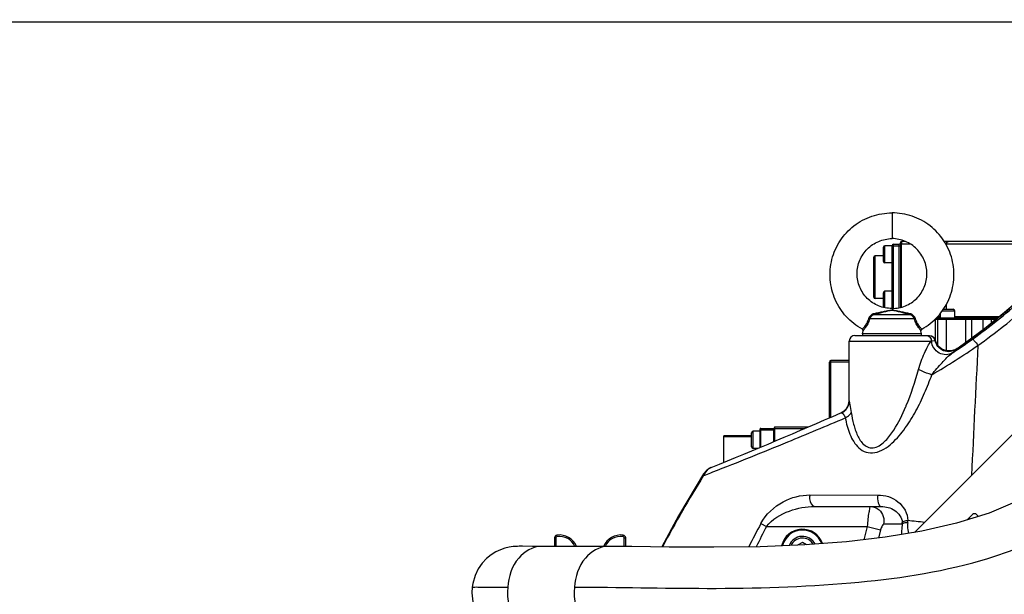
# Model space of a CAD drawing. Header units: millimetres. Extents: x 0 to 8410, y 0 to 5940.
# Tile 92 of 122: x 4363 to 4708, y 4167 to 4369. Entities that reach past the tile are written whole.
import ezdxf

# ---------------------------------------------------------------- set-up
doc = ezdxf.new("R2010")
doc.units = ezdxf.units.MM
doc.header["$LTSCALE"] = 462.55
doc.linetypes.add('CENTER', pattern=[0.6, 0.375, -0.075, 0.075, -0.075])
doc.layers.get('0').update_dxf_attribs({"linetype": 'CONTINUOUS'})
for name, color, linetype in [('204102000021_DXF_AXIS', 7, 'CONTINUOUS'), ('204102000021_DXF_DIMENSION', 7, 'CONTINUOUS'), ('304103000186DXF_CONTINUOUS_LINE', 7, 'CONTINUOUS'), ('304105000085DXF_CONTINUOUS_LINE', 7, 'CONTINUOUS'), ('304107000038DXF_CONTINUOUS_LINE', 7, 'CONTINUOUS'), ('304109000016DXF_CONTINUOUS_LINE', 7, 'CONTINUOUS'), ('304304000126DXF_CONTINUOUS_LINE', 7, 'CONTINUOUS'), ('501023000027DXF_CONTINUOUS_LINE', 7, 'CONTINUOUS'), ('501038000004DXF_CONTINUOUS_LINE', 7, 'CONTINUOUS'), ('604006000006DXF_CONTINUOUS_LINE', 7, 'CONTINUOUS'), ('R6-1500_CABLDXF_CONTINUOUS_LINE', 7, 'CONTINUOUS')]:
    doc.layers.add(name, color=color, linetype=linetype)
doc.styles.get("Standard").update_dxf_attribs({"font": 'txt', "width": 0.7})
doc.dimstyles.new('DIMSTYLE_11', dxfattribs={"dimtxt": 65, "dimasz": 50, "dimexe": 1, "dimexo": 0, "dimgap": 1.625, "dimtad": 0, "dimtih": 1, "dimtoh": 1, "dimdsep": 46, "dimtxsty": 'Standard', "dimblk": '_FILLED', "dimblk1": '_FILLED', "dimblk2": '_FILLED', "dimcen": 0.09, "dimclrt": 5, "dimazin": 2, "dimtp": 0.8, "dimtm": 0.8, "dimtfac": 1, "dimtofl": 0, "dimtmove": 0, "dimatfit": 3, "dimldrblk": '_FILLED', "dimfxl": 0, "dimtolj": 1, "dimarcsym": 0})
doc.dimstyles.new('DIMSTYLE_3', dxfattribs={"dimtxt": 65, "dimasz": 50, "dimexe": 1, "dimexo": 0, "dimgap": 1.625, "dimtad": 1, "dimdsep": 46, "dimtxsty": 'Standard', "dimblk": '_FILLED', "dimblk1": '_FILLED', "dimblk2": '_FILLED', "dimcen": 0.09, "dimclrt": 5, "dimazin": 2, "dimtp": 0.8, "dimtm": 0.8, "dimtfac": 1, "dimtofl": 0, "dimtmove": 0, "dimatfit": 3, "dimldrblk": '_FILLED', "dimfxl": 0, "dimtolj": 1, "dimarcsym": 0})
doc.dimstyles.new('DIMSTYLE_4', dxfattribs={"dimtxt": 65, "dimasz": 50, "dimexe": 1, "dimexo": 0, "dimgap": 1.625, "dimtad": 1, "dimdsep": 46, "dimtxsty": 'Standard', "dimblk": '_FILLED', "dimblk1": '_FILLED', "dimblk2": '_FILLED', "dimcen": 0.09, "dimclrt": 5, "dimazin": 2, "dimtp": 1.2, "dimtm": 1.2, "dimtfac": 1, "dimtofl": 0, "dimtmove": 0, "dimatfit": 3, "dimldrblk": '_FILLED', "dimfxl": 0, "dimtolj": 1, "dimarcsym": 0})
doc.dimstyles.new('DIMSTYLE_8', dxfattribs={"dimtxt": 65, "dimasz": 50, "dimexe": 1, "dimexo": 0, "dimgap": 1.625, "dimtad": 0, "dimtih": 1, "dimtoh": 1, "dimdec": 1, "dimdsep": 46, "dimtxsty": 'Standard', "dimblk": '_FILLED', "dimblk1": '_FILLED', "dimblk2": '_FILLED', "dimcen": 0.09, "dimclrt": 5, "dimazin": 2, "dimtp": 0.8, "dimtm": 0.8, "dimtfac": 1, "dimtdec": 1, "dimtofl": 0, "dimtmove": 0, "dimatfit": 3, "dimldrblk": '_FILLED', "dimfxl": 0, "dimtolj": 1, "dimarcsym": 0})
doc.dimstyles.new('DIMSTYLE_9', dxfattribs={"dimtxt": 65, "dimasz": 50, "dimexe": 1, "dimexo": 0, "dimgap": 1.625, "dimtad": 0, "dimtih": 1, "dimtoh": 1, "dimdec": 1, "dimdsep": 46, "dimtxsty": 'Standard', "dimblk": '_FILLED', "dimblk1": '_FILLED', "dimblk2": '_FILLED', "dimcen": 0.09, "dimclrt": 5, "dimazin": 2, "dimtp": 1.2, "dimtm": 1.2, "dimtfac": 1, "dimtdec": 1, "dimtofl": 0, "dimtmove": 0, "dimatfit": 3, "dimldrblk": '_FILLED', "dimfxl": 0, "dimtolj": 1, "dimarcsym": 0})

# ---------------------------------------------------------------- blocks, each defined once
blk = doc.blocks.new('_FILLED')
at = {"color": 0, "linetype": 'ByBlock'}
blk.add_solid([(0, 0), (-1, 0.17), (-1, -0.17)], dxfattribs=at)
blk = doc.blocks.new('*D4')
at = {"layer": '204102000021_DXF_DIMENSION', "color": 2, "linetype": 'Continuous'}
for p, q in [((4736.47, 4368.26), (4173.79, 4368.26)), ((4183.79, 4368.26), (4183.79, 4143.51)), ((4183.79, 3918.76), (4183.79, 4143.51)), ((4531.7, 3918.76), (4173.79, 3918.76))]:
    blk.add_line(p, q, dxfattribs=at)
at = {"layer": '204102000021_DXF_DIMENSION', "color": 2, "linetype": 'Continuous', "xscale": 50, "yscale": 50, "zscale": 50}
for p, rotation in [((4183.79, 4368.26), 90), ((4183.79, 3918.76), 270)]:
    blk.add_blockref('_FILLED', p, dxfattribs=dict(at, rotation=rotation))
blk = doc.blocks.new('*D5')
at = {"layer": '204102000021_DXF_DIMENSION', "color": 2, "linetype": 'Continuous'}
for p, q in [((4759.48, 4948.26), (4173.79, 4948.26)), ((4183.79, 4948.26), (4183.79, 4658.26)), ((4183.79, 4368.26), (4183.79, 4658.26)), ((4736.47, 4368.26), (4173.79, 4368.26))]:
    blk.add_line(p, q, dxfattribs=at)
at = {"layer": '204102000021_DXF_DIMENSION', "color": 2, "linetype": 'Continuous', "xscale": 50, "yscale": 50, "zscale": 50}
for p, rotation in [((4183.79, 4948.26), 90), ((4183.79, 4368.26), 270)]:
    blk.add_blockref('_FILLED', p, dxfattribs=dict(at, rotation=rotation))
blk = doc.blocks.new('*D7')
at = {"layer": '204102000021_DXF_DIMENSION', "color": 2, "linetype": 'Continuous'}
for p, q in [((5054.77, 5253.86), (3942.64, 5253.86)), ((3952.64, 5253.86), (3952.64, 4586.31)), ((3952.64, 3918.76), (3952.64, 4586.31)), ((4562.92, 3918.76), (3942.64, 3918.76))]:
    blk.add_line(p, q, dxfattribs=at)
at = {"layer": '204102000021_DXF_DIMENSION', "color": 2, "linetype": 'Continuous', "xscale": 50, "yscale": 50, "zscale": 50}
for p, rotation in [((3952.64, 5253.86), 90), ((3952.64, 3918.76), 270)]:
    blk.add_blockref('_FILLED', p, dxfattribs=dict(at, rotation=rotation))
blk = doc.blocks.new('*D15')
at = {"layer": '204102000021_DXF_DIMENSION', "color": 2, "linetype": 'Continuous'}
blk.add_line((3582.83, 4368.26), (3582.83, 2879.85), dxfattribs=at)
blk = doc.blocks.new('*D17')
at = {"layer": '204102000021_DXF_DIMENSION', "color": 2, "linetype": 'Continuous'}
blk.add_line((3582.83, 4368.26), (3472.99, 4368.26), dxfattribs=at)
blk = doc.blocks.new('*D32')
at = {"layer": '204102000021_DXF_DIMENSION', "color": 2, "linetype": 'Continuous'}
blk.add_line((3796.72, 4871.97), (3796.72, 2879.85), dxfattribs=at)

msp = doc.modelspace()

# ---------------------------------------------------------------- linework, layer by layer
at = {"color": 2, "linetype": 'Continuous'}
msp.add_arc((4876.272, 4368.258), 1295.948, 295, 180, dxfattribs=at)
at = {"layer": '204102000021_DXF_AXIS', "color": 7, "linetype": 'CENTER'}
msp.add_line((4878.774, 4368.258), (4476.751, 4368.258), dxfattribs=at)
at = {"layer": '304103000186DXF_CONTINUOUS_LINE', "color": 9, "linetype": 'Continuous'}
for p, q in [((4653.774, 4256.258), (4682.587, 4256.258)), ((4683.903, 4256.71), (4683.904, 4256.709)), ((4695.001, 4256.033), (4695.003, 4256.036)), ((4691.593, 4253.418), (4691.614, 4253.656)), ((4691.614, 4253.656), (4691.62, 4253.661)), ((4602.598, 4209.079), (4602.758, 4209.141)), ((4605.22, 4210.106), (4605.897, 4210.373)), ((4639.946, 4202.317), (4663.769, 4202.285)), ((4695.99, 4193.801), (4696.016, 4194.378)), ((4695.995, 4193.789), (4696.021, 4194.363)), ((4622.739, 4192.314), (4624.75, 4191.258)), ((4624.75, 4191.258), (4660.103, 4191.258)), ((4660.103, 4191.258), (4658.894, 4186.574)), ((4660.103, 4191.258), (4664.79, 4190.048)), ((4664.79, 4190.048), (4664.047, 4187.171)), ((4672.371, 4192.048), (4665.842, 4192.048))]:
    msp.add_line(p, q, dxfattribs=at)
at = {"layer": '304103000186DXF_CONTINUOUS_LINE', "color": 7, "linetype": 'Continuous'}
for p, q in [((4653.774, 4235.355), (4653.774, 4256.258)), ((4655.774, 4258.258), (4681.955, 4258.258)), ((4605.293, 4211.962), (4605.291, 4211.962)), ((4602.562, 4209.659), (4593.817, 4194.831)), ((4641.657, 4198.258), (4664.976, 4198.258)), ((4593.817, 4194.831), (4588.003, 4184.059))]:
    msp.add_line(p, q, dxfattribs=at)
for points in [[(4714.302, 4271.487), (4708.316, 4266.322), (4701.213, 4260.64), (4695.003, 4256.036)], [(4691.62, 4253.661), (4691.137, 4253.368), (4689.577, 4252.848), (4687.892, 4252.874), (4686.307, 4253.462), (4685.011, 4254.534), (4684.144, 4255.95), (4683.904, 4256.709)], [(4695.003, 4256.036), (4694.258, 4255.506), (4692.423, 4254.217), (4691.62, 4253.661)], [(4605.291, 4211.962), (4603.742, 4211.027), (4602.562, 4209.659)], [(4603.7, 4210.977), (4603.64, 4210.939), (4602.562, 4209.659)], [(4602.562, 4209.659), (4593.87, 4194.924), (4588.002, 4184.059)]]:
    msp.add_lwpolyline(points, dxfattribs=at)
at = {"layer": '304103000186DXF_CONTINUOUS_LINE', "color": 9, "linetype": 'Continuous'}
for centre, radius, start, end in [((4566.948, 4437.603), 222.585, 305.768, 311.39904), ((4562.606, 4441.277), 227.688, 309.66921, 311.43443), ((4563.797, 4444.532), 232.955, 305.46576, 310.99218), ((4561.824, 4442.223), 228.916, 307.71602, 309.66874), ((4560.793, 4443.563), 230.606, 305.5897, 307.49268), ((4561.351, 4442.829), 229.684, 307.4938, 307.717), ((4684.834, 4256.168), 1.077, 149.79104, 154.88172), ((4688.856, 4257.859), 5.084, 193.05665, 204.28068), ((4688.869, 4257.867), 5.1, 204.30351, 219.1146), ((4567.407, 4436.945), 221.783, 303.55474, 305.77131), ((4563.094, 4440.347), 226.652, 304.54401, 305.58984), ((4561.408, 4453.123), 241.357, 300.19123, 304.74421), ((4688.859, 4257.862), 5.089, 219.14356, 221.2143), ((4688.867, 4257.873), 5.101, 221.25048, 238.31135), ((4688.833, 4257.828), 5.046, 238.37005, 242.71575), ((4688.828, 4257.822), 5.038, 242.73463, 256.58129), ((4688.815, 4257.779), 4.992, 256.61263, 260.80803), ((4688.811, 4257.781), 4.994, 260.85004, 278.20209), ((4688.813, 4257.735), 4.949, 278.26314, 280.89265), ((4688.807, 4257.75), 4.964, 280.91967, 295.57699), ((4688.805, 4257.749), 4.964, 295.60551, 304.46514), ((12182.251, 3859.826), 7493.706, 176.9786965, 177.3275145), ((4601.648, 4263.7), 78.147, 337.14455, 337.39642), ((3913.985, 5968.835), 1889.695, 292.337201, 293.000715), ((3925.307, 5941.283), 1859.907, 291.464656, 292.337174), ((4995.027, 3965.624), 461.813, 148.18543, 151.7709), ((4607.54, 4207.314), 5.248, 154.68117, 160.34132), ((4669.147, 4193.087), 5.174, 354.12192, 2.44149), ((4575.204, 3245.66), 952.817, 83.674133, 84.029258), ((5164.219, 3905.751), 612.633, 152.111251, 152.977532), ((5173.013, 3903.304), 619.282, 152.291053, 153.033852), ((4666.847, 4192.515), 5.544, 355.16789, 1.60348)]:
    msp.add_arc(centre, radius, start, end, dxfattribs=at)
at = {"layer": '304103000186DXF_CONTINUOUS_LINE', "color": 7, "linetype": 'Continuous'}
for centre, radius, start, end in [((4655.774, 4256.258), 2, 90, 180), ((4648.774, 4235.69), 5, 293.66048, 356.20933), ((3968.543, 5788.208), 1700, 291.997049, 293.660486)]:
    msp.add_arc(centre, radius, start, end, dxfattribs=at)
at = {"layer": '304103000186DXF_CONTINUOUS_LINE', "color": 9, "linetype": 'Continuous'}
for points, knots in [([(4678.082, 4246.359), (4678.616, 4248.295), (4679.631, 4251.059), (4681.258, 4254.294), (4682.066, 4255.755), (4682.587, 4256.258)], [0, 0, 0, 0, 0.5514343, 0.8012029, 1, 1, 1, 1]), ([(4680.745, 4258.258), (4681.231, 4258.258), (4682.262, 4257.814), (4682.609, 4256.758), (4682.587, 4256.258)], [0, 0, 0, 0, 0.4925447, 1, 1, 1, 1]), ([(4682.617, 4256.266), (4682.921, 4256.344), (4683.236, 4256.543), (4683.826, 4256.513), (4683.859, 4256.626)], [0, 0, 0, 0, 0.7276961, 1, 1, 1, 1]), ([(4689.993, 4252.12), (4688.704, 4251.287), (4684.78, 4251.404), (4682.803, 4254.612), (4682.617, 4256.266)], [0, 0, 0, 0, 0.4799273, 1, 1, 1, 1]), ([(4691.593, 4253.418), (4690.283, 4252.523), (4686.499, 4252.062), (4684.151, 4255.066), (4683.859, 4256.626)], [0, 0, 0, 0, 0.5000604, 1, 1, 1, 1]), ([(4697.05, 4257), (4697.131, 4257.014), (4697.342, 4256.734), (4697.989, 4256.123), (4698.54, 4255.35), (4698.961, 4254.799)], [0, 0, 0, 0, 0.0837437, 0.288718, 1, 1, 1, 1]), ([(4682.784, 4244.506), (4683.867, 4245.991), (4686.197, 4248.6), (4688.628, 4251.17), (4689.994, 4252.121)], [0, 0, 0, 0, 0.5248794, 1, 1, 1, 1]), ([(4689.993, 4252.12), (4690.393, 4252.412), (4690.812, 4252.872), (4691.576, 4253.226), (4691.593, 4253.418)], [0, 0, 0, 0, 0.7194355, 1, 1, 1, 1]), ([(4682.784, 4244.506), (4681.523, 4244.798), (4679.916, 4245.372), (4678.421, 4246.157), (4678.082, 4246.359)], [0, 0, 0, 0, 0.7666501, 1, 1, 1, 1]), ([(4652.369, 4229.371), (4652.732, 4227.407), (4653.717, 4223.619), (4656.213, 4219.216), (4659.642, 4217.078), (4664.108, 4216.925), (4669.106, 4220.326), (4673.57, 4225.687), (4677.26, 4231.737), (4680.296, 4238.03), (4682.001, 4242.34), (4682.784, 4244.506)], [0, 0, 0, 0, 0.1138156, 0.2230462, 0.277877, 0.3365883, 0.4667966, 0.6019426, 0.736078, 0.8687288, 1, 1, 1, 1]), ([(4653.774, 4235.355), (4653.774, 4235.255), (4653.79, 4235.031), (4653.822, 4234.809), (4653.842, 4234.686)], [0, 0, 0, 0, 0.4452066, 1, 1, 1, 1]), ([(4653.842, 4234.686), (4653.878, 4234.458), (4654.1, 4233.308), (4654.344, 4232.162), (4654.483, 4231.232)], [0, 0, 0, 0, 0.1970984, 1, 1, 1, 1]), ([(4650.78, 4231.11), (4650.849, 4231.141), (4650.997, 4231.243), (4651.131, 4231.094), (4651.152, 4231.023)], [0, 0, 0, 0, 0.5036576, 1, 1, 1, 1]), ([(4652.369, 4229.371), (4652.617, 4229.492), (4653.438, 4229.95), (4654.202, 4230.622), (4654.483, 4231.232)], [0, 0, 0, 0, 0.291474, 1, 1, 1, 1]), ([(4654.483, 4231.232), (4654.692, 4229.842), (4655.217, 4227.105), (4656.493, 4223.213), (4658.268, 4220.25), (4660.614, 4218.805), (4663.596, 4218.835), (4666.715, 4221.321), (4670.387, 4226.225), (4672.452, 4230.481), (4673.66, 4233.347)], [0, 0, 0, 0, 0.1210611, 0.2393472, 0.3531925, 0.4094333, 0.4684066, 0.5975748, 0.7319965, 1, 1, 1, 1]), ([(4651.188, 4231.122), (4651.236, 4231.094), (4651.339, 4231.024), (4651.434, 4230.944), (4651.485, 4230.898)], [0, 0, 0, 0, 0.4462973, 1, 1, 1, 1]), ([(4651.485, 4230.898), (4651.538, 4230.849), (4651.647, 4230.74), (4651.746, 4230.622), (4651.797, 4230.557)], [0, 0, 0, 0, 0.4650522, 1, 1, 1, 1]), ([(4602.598, 4209.079), (4602.551, 4209.183), (4602.484, 4209.374), (4602.517, 4209.586), (4602.561, 4209.659)], [0, 0, 0, 0, 0.5698422, 1, 1, 1, 1]), ([(4622.739, 4192.314), (4624.447, 4195.541), (4629.843, 4200.499), (4636.735, 4202.322), (4639.946, 4202.317)], [0, 0, 0, 0, 0.5320105, 1, 1, 1, 1]), ([(4639.946, 4202.317), (4639.84, 4201.853), (4639.678, 4200.405), (4640.59, 4198.258), (4641.657, 4198.258)], [0, 0, 0, 0, 0.3087045, 1, 1, 1, 1]), ([(4663.77, 4202.285), (4663.628, 4201.379), (4663.598, 4200.046), (4664.424, 4198.258), (4664.976, 4198.258)], [0, 0, 0, 0, 0.6241535, 1, 1, 1, 1]), ([(4663.769, 4202.285), (4666.263, 4202.281), (4671.392, 4200.795), (4674.372, 4195.79), (4674.316, 4193.307)], [0, 0, 0, 0, 0.5011039, 1, 1, 1, 1]), ([(4624.75, 4191.258), (4626.679, 4193.827), (4632.437, 4197.154), (4638.634, 4198.258), (4641.657, 4198.258)], [0, 0, 0, 0, 0.5152465, 1, 1, 1, 1]), ([(4661.155, 4198.258), (4660.959, 4198.258), (4660.882, 4197.223), (4660.539, 4196.07), (4660.329, 4193.763), (4660.168, 4192.152), (4660.103, 4191.258)], [0, 0, 0, 0, 0.0827519, 0.2999994, 0.6215059, 1, 1, 1, 1]), ([(4664.976, 4198.258), (4666.621, 4198.258), (4669.975, 4197.439), (4672.343, 4194.331), (4672.389, 4192.67)], [0, 0, 0, 0, 0.4974798, 1, 1, 1, 1]), ([(4674.316, 4193.307), (4674.098, 4193.288), (4673.438, 4193.19), (4672.695, 4193.018), (4672.389, 4192.67)], [0, 0, 0, 0, 0.3209563, 1, 1, 1, 1]), ([(4665.842, 4192.048), (4665.578, 4192.048), (4665.16, 4191.147), (4664.915, 4190.534), (4664.79, 4190.048)], [0, 0, 0, 0, 0.344462, 1, 1, 1, 1]), ([(4672.371, 4192.048), (4672.323, 4191.713), (4672.17, 4190.495), (4672.097, 4189.264), (4672.117, 4188.375)], [0, 0, 0, 0, 0.2761147, 1, 1, 1, 1]), ([(4674.294, 4192.557), (4674.082, 4192.556), (4673.428, 4192.517), (4672.69, 4192.377), (4672.371, 4192.048)], [0, 0, 0, 0, 0.3157788, 1, 1, 1, 1]), ([(4674.294, 4192.557), (4674.255, 4192.187), (4674.181, 4190.929), (4674.323, 4189.638), (4674.622, 4188.799)], [0, 0, 0, 0, 0.2945234, 1, 1, 1, 1])]:
    msp.add_open_spline(points, degree=3, knots=knots, dxfattribs=at)
for points in [[(4681.893, 4258.258), (4682.745, 4258.258), (4683.702, 4257.463), (4683.859, 4256.626)], [(4673.793, 4233.664), (4675.509, 4237.788), (4676.897, 4242.052), (4678.082, 4246.359)], [(4652.561, 4232.199), (4653.312, 4233.04), (4653.774, 4234.228), (4653.774, 4235.355)], [(4651.188, 4231.122), (4651.701, 4231.396), (4652.174, 4231.765), (4652.561, 4232.199)], [(4651.797, 4230.557), (4652.067, 4230.211), (4652.265, 4229.797), (4652.369, 4229.371)], [(4605.291, 4211.962), (4604.221, 4211.529), (4603.291, 4210.602), (4602.796, 4209.558)], [(4602.758, 4209.141), (4603.579, 4209.462), (4604.399, 4209.784), (4605.22, 4210.106)], [(4661.155, 4198.258), (4662.258, 4198.258), (4663.417, 4197.817), (4664.251, 4197.096)], [(4664.251, 4197.096), (4665.586, 4195.942), (4666.255, 4193.763), (4665.842, 4192.048)]]:
    msp.add_open_spline(points, degree=3, dxfattribs=at)
at = {"layer": '304103000186DXF_CONTINUOUS_LINE', "color": 7, "linetype": 'Continuous'}
msp.add_open_spline([(4681.955, 4258.258), (4682.785, 4258.258), (4683.716, 4257.518), (4683.903, 4256.71)], degree=3, dxfattribs=at)
at = {"layer": '304105000085DXF_CONTINUOUS_LINE', "color": 7, "linetype": 'Continuous'}
for p, q in [((4676.661, 4189.146), (4725.044, 4237.528)), ((4697.066, 4195.409), (4695.198, 4193.54)), ((4699.125, 4194.765), (4698.481, 4195.409))]:
    msp.add_line(p, q, dxfattribs=at)
msp.add_arc((4697.774, 4194.701), 1, 45, 135, dxfattribs=at)
at = {"layer": '304107000038DXF_CONTINUOUS_LINE', "color": 7, "linetype": 'Continuous'}
for p, q in [((4550.274, 4187.206), (4550.274, 4184.258)), ((4575.274, 4184.214), (4575.274, 4187.206))]:
    msp.add_line(p, q, dxfattribs=at)
at = {"layer": '304107000038DXF_CONTINUOUS_LINE', "color": 9, "linetype": 'Continuous'}
for p, q in [((4550.774, 4187.206), (4550.274, 4187.206)), ((4550.774, 4187.206), (4550.774, 4184.258)), ((4551.205, 4187.702), (4551.137, 4188.197)), ((4574.342, 4187.702), (4574.41, 4188.197)), ((4574.774, 4184.217), (4574.774, 4187.206)), ((4574.774, 4187.206), (4575.274, 4187.206))]:
    msp.add_line(p, q, dxfattribs=at)
at = {"layer": '304107000038DXF_CONTINUOUS_LINE', "color": 7, "linetype": 'Continuous'}
for centre, radius, start, end in [((4551.274, 4187.206), 1, 97.83748, 180), ((4552.024, 4181.758), 6.5, 22.6378, 97.83748), ((4573.524, 4181.758), 6.5, 82.16252, 157.36045), ((4574.274, 4187.206), 1, 0, 82.16252)]:
    msp.add_arc(centre, radius, start, end, dxfattribs=at)
at = {"layer": '304107000038DXF_CONTINUOUS_LINE', "color": 9, "linetype": 'Continuous'}
for centre, radius, start, end in [((4551.274, 4187.206), 0.5, 97.83748, 180), ((4552.024, 4181.758), 6, 24.64184, 97.83748), ((4573.524, 4181.758), 6, 82.16252, 155.35812), ((4574.274, 4187.206), 0.5, 0, 82.16252)]:
    msp.add_arc(centre, radius, start, end, dxfattribs=at)
at = {"layer": '304109000016DXF_CONTINUOUS_LINE', "color": 7, "linetype": 'Continuous'}
msp.add_arc((4637.33, 4182.772), 7.5, 19.29106, 167.02217, dxfattribs=at)
at = {"layer": '304109000016DXF_CONTINUOUS_LINE', "color": 9, "linetype": 'Continuous'}
msp.add_arc((4637.33, 4182.772), 7.2, 19.93149, 166.34533, dxfattribs=at)
at = {"layer": '304304000126DXF_CONTINUOUS_LINE', "color": 9, "linetype": 'Continuous'}
for p, q in [((4669.274, 4267.758), (4669.274, 4290.258)), ((4671.274, 4268.02), (4671.274, 4290.258)), ((4671.77, 4290.368), (4671.766, 4290.288)), ((4672.061, 4290.258), (4671.766, 4290.288)), ((4671.773, 4290.452), (4671.77, 4290.368)), ((4675.342, 4290.258), (4672.061, 4290.258)), ((4672.074, 4291.258), (4672.074, 4290.629)), ((4732.631, 4290.258), (4687.681, 4290.258)), ((4687.872, 4289.912), (4687.872, 4290.258)), ((4666.274, 4283.758), (4666.274, 4289.758)), ((4668.774, 4289.758), (4672.015, 4289.758)), ((4671.737, 4289.758), (4671.737, 4268.12)), ((4672.015, 4289.758), (4672.015, 4268.18)), ((4662.874, 4271.258), (4662.874, 4286.258)), ((4666.274, 4268.019), (4666.274, 4273.758)), ((4687.872, 4267.458), (4687.872, 4269.273)), ((4668.774, 4267.758), (4669.274, 4267.758)), ((4686.429, 4266.958), (4690.774, 4266.958)), ((4683.98, 4264.043), (4683.98, 4256.467)), ((4684.255, 4263.958), (4705.36, 4263.958)), ((4684.818, 4264.958), (4685.774, 4264.958)), ((4687.774, 4264.458), (4687.774, 4252.918)), ((4690.774, 4264.958), (4706.61, 4264.958)), ((4694.531, 4264.458), (4694.531, 4255.7)), ((4696.652, 4263.958), (4696.652, 4257.259)), ((4700.776, 4260.317), (4700.776, 4263.958)), ((4703.648, 4262.588), (4703.648, 4263.958)), ((4653.774, 4248.958), (4646.774, 4248.958)), ((4647.274, 4229.579), (4647.274, 4249.458)), ((4619.974, 4218.658), (4619.974, 4224.658)), ((4622.474, 4225.158), (4627.274, 4225.158)), ((4622.674, 4219.108), (4622.674, 4225.658)), ((4627.274, 4221.034), (4627.274, 4225.658)), ((4627.474, 4225.658), (4638.196, 4225.658)), ((4627.674, 4221.202), (4627.674, 4226.158))]:
    msp.add_line(p, q, dxfattribs=at)
at = {"layer": '304304000126DXF_CONTINUOUS_LINE', "color": 7, "linetype": 'Continuous'}
for p, q in [((4669.274, 4290.258), (4671.274, 4290.258)), ((4671.774, 4290.518), (4671.773, 4290.452)), ((4671.774, 4290.958), (4671.774, 4290.518)), ((4673.425, 4291.258), (4672.074, 4291.258)), ((4733.516, 4291.258), (4687.127, 4291.258)), ((4665.774, 4284.258), (4665.774, 4289.258)), ((4668.774, 4289.758), (4666.274, 4289.758)), ((4668.774, 4267.758), (4668.774, 4289.758)), ((4662.374, 4271.758), (4662.374, 4285.758)), ((4665.774, 4286.258), (4662.874, 4286.258)), ((4668.774, 4283.758), (4666.274, 4283.758)), ((4665.774, 4268.258), (4665.774, 4273.258)), ((4668.774, 4273.758), (4666.274, 4273.758)), ((4665.774, 4271.258), (4662.874, 4271.258)), ((4685.774, 4264.458), (4685.774, 4266.055)), ((4686.792, 4267.458), (4690.273, 4267.458)), ((4690.774, 4264.458), (4690.774, 4266.958)), ((4684.669, 4264.458), (4705.985, 4264.458)), ((4684.774, 4263.958), (4684.774, 4254.922)), ((4646.774, 4229.361), (4646.774, 4248.958)), ((4653.774, 4249.458), (4647.274, 4249.458)), ((4622.474, 4224.658), (4619.974, 4224.658)), ((4622.474, 4219.024), (4622.474, 4225.458)), ((4622.674, 4225.658), (4627.274, 4225.658)), ((4627.474, 4221.118), (4627.474, 4225.958)), ((4627.674, 4226.158), (4639.361, 4226.158)), ((4609.774, 4213.795), (4609.774, 4223.058)), ((4619.474, 4222.658), (4609.774, 4222.658)), ((4619.474, 4219.158), (4619.474, 4224.158)), ((4621.6, 4218.658), (4619.974, 4218.658))]:
    msp.add_line(p, q, dxfattribs=at)
at = {"layer": '304304000126DXF_CONTINUOUS_LINE', "color": 2, "linetype": 'Continuous'}
msp.add_line((4619.474, 4223.058), (4609.774, 4223.058), dxfattribs=at)
at = {"layer": '304304000126DXF_CONTINUOUS_LINE', "color": 7, "linetype": 'Continuous'}
for centre, radius, start, end in [((4669.274, 4289.758), 0.5, 90, 180), ((4671.274, 4290.758), 0.5, 270, 360), ((4672.074, 4290.958), 0.3, 90, 180), ((4666.274, 4289.258), 0.5, 90, 180), ((4662.874, 4285.758), 0.5, 90, 180), ((4666.274, 4284.258), 0.5, 180, 270), ((4666.274, 4273.258), 0.5, 90, 180), ((4662.874, 4271.758), 0.5, 180, 270), ((4666.274, 4268.258), 0.5, 180, 197.35319), ((4690.274, 4266.958), 0.5, 0, 90), ((4685.274, 4263.958), 0.5, 90, 180), ((4647.274, 4248.958), 0.5, 90, 180), ((4619.974, 4224.158), 0.5, 90, 180), ((4622.674, 4225.458), 0.2, 90, 180), ((4627.274, 4225.858), 0.2, 270, 360), ((4627.674, 4225.958), 0.2, 90, 180), ((4619.974, 4219.158), 0.5, 180, 270)]:
    msp.add_arc(centre, radius, start, end, dxfattribs=at)
at = {"layer": '304304000126DXF_CONTINUOUS_LINE', "color": 9, "linetype": 'Continuous'}
for centre, radius, start, end in [((4667.655, 4290.573), 4.417, 355.9031, 357.54524), ((4666.379, 4290.624), 5.694, 357.58149, 0.04789)]:
    msp.add_arc(centre, radius, start, end, dxfattribs=at)
for points in [[(4671.766, 4290.288), (4671.754, 4290.117), (4671.726, 4289.943), (4671.755, 4289.774)], [(4672.074, 4290.629), (4671.985, 4290.629), (4671.814, 4290.662), (4671.814, 4290.574)], [(4672.061, 4290.258), (4672.044, 4290.094), (4671.998, 4289.924), (4672.042, 4289.765)], [(4683.98, 4264.043), (4684.059, 4263.999), (4684.168, 4263.933), (4684.243, 4263.982)], [(4684.669, 4264.458), (4684.552, 4264.458), (4684.416, 4264.412), (4684.347, 4264.317)], [(4684.382, 4264.493), (4684.473, 4264.471), (4684.571, 4264.448), (4684.662, 4264.47)]]:
    msp.add_open_spline(points, degree=3, dxfattribs=at)
for points, knots in [([(4671.814, 4290.574), (4671.814, 4290.568), (4671.826, 4290.552), (4671.841, 4290.545), (4671.851, 4290.54)], [0, 0, 0, 0, 0.3495348, 1, 1, 1, 1]), ([(4687.872, 4290.258), (4687.872, 4290.387), (4687.91, 4290.795), (4688.26, 4291.258), (4688.554, 4291.258)], [0, 0, 0, 0, 0.3045558, 1, 1, 1, 1]), ([(4684.347, 4264.317), (4684.324, 4264.285), (4684.293, 4264.191), (4684.334, 4264.102), (4684.362, 4264.059)], [0, 0, 0, 0, 0.4342694, 1, 1, 1, 1]), ([(4696.299, 4264.458), (4696.386, 4264.458), (4696.6, 4264.394), (4696.61, 4264.146), (4696.561, 4264.059)], [0, 0, 0, 0, 0.4665116, 1, 1, 1, 1]), ([(4700.423, 4264.458), (4700.51, 4264.458), (4700.724, 4264.394), (4700.734, 4264.146), (4700.685, 4264.059)], [0, 0, 0, 0, 0.4665116, 1, 1, 1, 1]), ([(4703.773, 4264.458), (4703.756, 4264.458), (4703.632, 4264.357), (4703.656, 4264.182), (4703.68, 4264.059)], [0, 0, 0, 0, 0.1183469, 1, 1, 1, 1])]:
    msp.add_open_spline(points, degree=3, knots=knots, dxfattribs=at)
at = {"layer": '501023000027DXF_CONTINUOUS_LINE', "color": 7, "linetype": 'Continuous'}
for p, q in [((4637.33, 4185.658), (4635.624, 4184.673)), ((4638.781, 4184.821), (4637.33, 4185.658))]:
    msp.add_line(p, q, dxfattribs=at)
msp.add_arc((4637.33, 4182.772), 5, 27.06089, 159.11311, dxfattribs=at)
at = {"layer": '501023000027DXF_CONTINUOUS_LINE', "color": 9, "linetype": 'Continuous'}
msp.add_arc((4637.33, 4182.772), 4.4, 30.36777, 155.70172, dxfattribs=at)
at = {"layer": '501038000004DXF_CONTINUOUS_LINE', "color": 9, "linetype": 'Continuous'}
for p, q in [((4668.774, 4301.258), (4668.774, 4292.258)), ((4676.59, 4264.048), (4660.957, 4264.048)), ((4662.632, 4265.585), (4674.915, 4265.585)), ((4679.154, 4258.856), (4658.393, 4258.856))]:
    msp.add_line(p, q, dxfattribs=at)
at = {"layer": '501038000004DXF_CONTINUOUS_LINE', "color": 7, "linetype": 'Continuous'}
for p, q in [((4668.774, 4267.758), (4668.774, 4267.088)), ((4658.393, 4258.856), (4658.608, 4259.932)), ((4679.154, 4258.856), (4678.939, 4259.932))]:
    msp.add_line(p, q, dxfattribs=at)
for centre, start, end in [((4658.118, 4260.03), 348.69007, 61.21848), ((4658.883, 4258.758), 168.69007, 270), ((4678.664, 4258.758), 270, 11.30993), ((4679.429, 4260.03), 118.78152, 191.30993)]:
    msp.add_arc(centre, 0.5, start, end, dxfattribs=at)
for points, knots in [([(4658.359, 4260.469), (4656.27, 4261.616), (4652.441, 4264.623), (4648.48, 4270.724), (4646.698, 4277.785), (4647.303, 4285.04), (4650.23, 4291.707), (4655.172, 4297.058), (4661.581, 4300.504), (4666.391, 4301.275), (4668.774, 4301.258)], [0, 0, 0, 0, 0.1250092, 0.250016, 0.37502, 0.5000214, 0.6250202, 0.7500162, 0.8750096, 1, 1, 1, 1]), ([(4679.188, 4260.469), (4681.277, 4261.616), (4685.106, 4264.623), (4689.067, 4270.724), (4690.849, 4277.785), (4690.244, 4285.04), (4687.317, 4291.707), (4682.375, 4297.058), (4675.966, 4300.504), (4671.156, 4301.275), (4668.774, 4301.258)], [0, 0, 0, 0, 0.125009, 0.2500159, 0.37502, 0.5000214, 0.6250201, 0.7500162, 0.8750097, 1, 1, 1, 1]), ([(4668.774, 4267.758), (4667.181, 4267.737), (4663.95, 4268.346), (4659.868, 4271.06), (4657.145, 4275.142), (4656.204, 4279.956), (4657.175, 4284.762), (4659.905, 4288.836), (4663.967, 4291.572), (4667.18, 4292.238), (4668.774, 4292.258)], [0, 0, 0, 0, 0.1249717, 0.2499518, 0.37494, 0.4999364, 0.6249409, 0.749953, 0.8749729, 1, 1, 1, 1]), ([(4668.774, 4267.758), (4670.366, 4267.737), (4673.597, 4268.346), (4677.679, 4271.06), (4680.402, 4275.142), (4681.343, 4279.956), (4680.372, 4284.762), (4677.642, 4288.836), (4673.58, 4291.572), (4670.367, 4292.238), (4668.774, 4292.258)], [0, 0, 0, 0, 0.1249717, 0.249952, 0.3749403, 0.4999367, 0.624941, 0.7499532, 0.8749732, 1, 1, 1, 1])]:
    msp.add_open_spline(points, degree=3, knots=knots, dxfattribs=at)
at = {"layer": '501038000004DXF_CONTINUOUS_LINE', "color": 9, "linetype": 'Continuous'}
for points, knots in [([(4662.459, 4265.901), (4662.032, 4265.816), (4661.198, 4265.412), (4660.706, 4264.621), (4660.578, 4264.197)], [0, 0, 0, 0, 0.4955636, 1, 1, 1, 1]), ([(4668.774, 4267.088), (4668.231, 4267.093), (4667.173, 4266.904), (4665.084, 4266.445), (4663.517, 4266.112), (4662.459, 4265.901)], [0, 0, 0, 0, 0.2532558, 0.4968589, 1, 1, 1, 1]), ([(4662.459, 4265.901), (4662.483, 4265.827), (4662.528, 4265.721), (4662.592, 4265.602), (4662.632, 4265.585)], [0, 0, 0, 0, 0.6397763, 1, 1, 1, 1]), ([(4668.774, 4267.039), (4668.242, 4267.046), (4667.212, 4266.809), (4665.708, 4266.401), (4664.187, 4265.989), (4663.156, 4265.719), (4662.632, 4265.585)], [0, 0, 0, 0, 0.2523589, 0.4941739, 0.7428824, 1, 1, 1, 1]), ([(4668.774, 4267.039), (4668.774, 4267.045), (4668.772, 4267.063), (4668.774, 4267.082), (4668.776, 4267.093)], [0, 0, 0, 0, 0.3561949, 1, 1, 1, 1]), ([(4675.088, 4265.901), (4674.03, 4266.112), (4672.463, 4266.445), (4670.374, 4266.904), (4669.316, 4267.093), (4668.774, 4267.088)], [0, 0, 0, 0, 0.5031592, 0.7467801, 1, 1, 1, 1]), ([(4674.915, 4265.585), (4674.391, 4265.719), (4673.36, 4265.989), (4671.839, 4266.401), (4670.335, 4266.809), (4669.305, 4267.047), (4668.774, 4267.039)], [0, 0, 0, 0, 0.2571248, 0.5058496, 0.7476863, 1, 1, 1, 1]), ([(4675.088, 4265.901), (4675.064, 4265.827), (4675.019, 4265.721), (4674.955, 4265.602), (4674.915, 4265.585)], [0, 0, 0, 0, 0.6397772, 1, 1, 1, 1]), ([(4676.969, 4264.197), (4676.841, 4264.621), (4676.349, 4265.412), (4675.515, 4265.816), (4675.088, 4265.901)], [0, 0, 0, 0, 0.5044363, 1, 1, 1, 1]), ([(4660.578, 4264.197), (4660.415, 4263.655), (4660.087, 4262.898), (4659.552, 4262.011), (4659.182, 4261.48), (4658.896, 4261.108), (4658.699, 4260.867), (4658.584, 4260.727), (4658.49, 4260.622), (4658.425, 4260.536), (4658.379, 4260.504), (4658.366, 4260.467), (4658.359, 4260.469)], [0, 0, 0, 0, 0.3888257, 0.5609053, 0.7106201, 0.8332, 0.883027, 0.9245275, 0.9572299, 0.980856, 0.9951803, 1, 1, 1, 1]), ([(4660.957, 4264.048), (4660.775, 4263.466), (4660.429, 4262.648), (4659.872, 4261.675), (4659.482, 4261.082), (4659.145, 4260.606), (4658.867, 4260.266), (4658.719, 4260.044), (4658.619, 4259.962), (4658.608, 4259.932)], [0, 0, 0, 0, 0.3835538, 0.5551709, 0.7056856, 0.8297895, 0.922788, 0.9803877, 1, 1, 1, 1]), ([(4660.578, 4264.197), (4660.616, 4264.185), (4660.744, 4264.141), (4660.872, 4264.093), (4660.957, 4264.048)], [0, 0, 0, 0, 0.2937961, 1, 1, 1, 1]), ([(4662.632, 4265.585), (4662.253, 4265.494), (4661.53, 4265.106), (4661.086, 4264.419), (4660.957, 4264.048)], [0, 0, 0, 0, 0.497762, 1, 1, 1, 1]), ([(4676.59, 4264.048), (4676.461, 4264.419), (4676.017, 4265.106), (4675.294, 4265.494), (4674.915, 4265.585)], [0, 0, 0, 0, 0.502238, 1, 1, 1, 1]), ([(4676.969, 4264.197), (4676.931, 4264.185), (4676.803, 4264.141), (4676.675, 4264.093), (4676.59, 4264.048)], [0, 0, 0, 0, 0.2937964, 1, 1, 1, 1]), ([(4678.939, 4259.932), (4678.923, 4259.959), (4678.836, 4260.047), (4678.675, 4260.264), (4678.404, 4260.606), (4677.906, 4261.302), (4677.212, 4262.426), (4676.772, 4263.466), (4676.59, 4264.048)], [0, 0, 0, 0, 0.0195819, 0.0771082, 0.1700284, 0.29412, 0.6162353, 1, 1, 1, 1]), ([(4679.188, 4260.469), (4679.165, 4260.483), (4679.105, 4260.581), (4678.934, 4260.75), (4678.691, 4261.062), (4678.365, 4261.478), (4677.996, 4262.011), (4677.46, 4262.897), (4677.132, 4263.655), (4676.969, 4264.197)], [0, 0, 0, 0, 0.0191142, 0.0753657, 0.1666078, 0.2891496, 0.4388965, 0.6110266, 1, 1, 1, 1])]:
    msp.add_open_spline(points, degree=3, knots=knots, dxfattribs=at)
at = {"layer": '604006000006DXF_CONTINUOUS_LINE', "color": 7, "linetype": 'Continuous'}
msp.add_arc((4637.33, 4182.772), 5, 84.65791, 95.34606, dxfattribs=at)
at = {"layer": 'R6-1500_CABLDXF_CONTINUOUS_LINE', "color": 7, "linetype": 'Continuous'}
for p, q in [((4542.557, 4184.264), (4539.071, 4184.282)), ((4569.082, 4184.258), (4545.663, 4184.258))]:
    msp.add_line(p, q, dxfattribs=at)
for points in [[(4722.959, 4206.216), (4722.613, 4205.924), (4713.496, 4200.472), (4702.906, 4195.944), (4691.426, 4192.364), (4679.233, 4189.572), (4666.379, 4187.441), (4652.769, 4185.865), (4638.188, 4184.777), (4622.444, 4184.142), (4606.169, 4183.933), (4590.589, 4184.026), (4577.397, 4184.199), (4569.061, 4184.258)], [(4539.071, 4184.282), (4538.431, 4184.284), (4537.871, 4184.282), (4537.335, 4184.275), (4536.694, 4184.254), (4535.74, 4184.184), (4534.423, 4183.998), (4532.896, 4183.641), (4531.276, 4183.083), (4529.647, 4182.314), (4528.02, 4181.3), (4526.422, 4180.004), (4524.903, 4178.39), (4523.526, 4176.426), (4522.377, 4174.074), (4521.574, 4171.292), (4521.369, 4169.931)], [(4545.664, 4184.258), (4544.812, 4184.258), (4543.646, 4184.26), (4542.557, 4184.264)], [(4521.369, 4169.928), (4521.284, 4167.963), (4521.665, 4164.746), (4522.553, 4161.984), (4523.781, 4159.65), (4525.229, 4157.714), (4526.809, 4156.14), (4528.459, 4154.889), (4530.13, 4153.924), (4531.772, 4153.215), (4533.314, 4152.734), (4534.522, 4152.469), (4535.32, 4152.342), (4535.933, 4152.263), (4536.544, 4152.194), (4537.245, 4152.12), (4539.017, 4151.939)]]:
    msp.add_lwpolyline(points, dxfattribs=at)
at = {"layer": 'R6-1500_CABLDXF_CONTINUOUS_LINE', "color": 9, "linetype": 'Continuous'}
for points, knots in [([(4557.26, 4169.961), (4572.788, 4169.961), (4605.11, 4169.089), (4653.022, 4170.434), (4696.267, 4176.611), (4722.249, 4186.951), (4730.974, 4194.451)], [0, 0, 0, 0, 0.2618294, 0.5454484, 0.8059931, 1, 1, 1, 1]), ([(4545.663, 4184.258), (4542.677, 4184.257), (4536.151, 4180.346), (4534.133, 4173.581), (4533.841, 4169.963)], [0, 0, 0, 0, 0.4513381, 1, 1, 1, 1]), ([(4569.061, 4184.258), (4566.077, 4184.25), (4559.566, 4180.333), (4557.552, 4173.577), (4557.261, 4169.963)], [0, 0, 0, 0, 0.4514846, 1, 1, 1, 1]), ([(4521.369, 4169.928), (4521.377, 4170.006), (4521.839, 4169.916), (4522.358, 4170.035), (4523.517, 4169.981), (4525.632, 4170.006), (4529.155, 4169.96), (4532.146, 4169.96), (4533.841, 4169.96)], [0, 0, 0, 0, 0.0188543, 0.0730301, 0.1604992, 0.2782037, 0.5925171, 1, 1, 1, 1]), ([(4533.841, 4169.96), (4533.502, 4165.65), (4534.862, 4157.429), (4542.292, 4152.259), (4545.659, 4152.258)], [0, 0, 0, 0, 0.562191, 1, 1, 1, 1]), ([(4557.259, 4169.96), (4556.917, 4165.653), (4558.283, 4157.437), (4565.7, 4152.264), (4569.065, 4152.258)], [0, 0, 0, 0, 0.5621487, 1, 1, 1, 1])]:
    msp.add_open_spline(points, degree=3, knots=knots, dxfattribs=at)

# ---------------------------------------------------------------- dimensions: what is measured, and where the dimension line sits
at = {"layer": '204102000021_DXF_DIMENSION', "color": 2, "linetype": 'Continuous'}
for base, p1, p2, angle, dimstyle, picture, middle in [((3952.642, 5253.858), (4562.916, 3918.758), (5054.774, 5253.858), 90, 'DIMSTYLE_4', '*D7', (3952.642, 4449.808)), ((4183.79, 4948.258), (4736.466, 4368.258), (4759.48, 4948.258), 90, 'DIMSTYLE_3', '*D5', (4183.79, 4590.008)), ((4183.79, 3918.758), (4736.466, 4368.258), (4531.702, 3918.758), 270, 'DIMSTYLE_3', '*D4', (4183.79, 4029.758))]:
    dim = msp.add_linear_dim(base=base, p1=p1, p2=p2, angle=angle, dimstyle=dimstyle, dxfattribs=at)
    dim.commit()
    dim.dimension.update_dxf_attribs({"geometry": picture, "text_midpoint": middle, "dimtype": 160})
for feature_location, offset, dtype, origin, dimstyle, override, picture, middle in [((3796.716, 4871.965), (0, -1992.114), 1, (4713.774, 3857.847), 'DIMSTYLE_8', {"dimgap": 16.250005, "dimtad": 1, "dimtih": 0, "dimtoh": 0}, '*D32', (3780.466, 2619.851)), ((3582.826, 4368.258), (-109.836, 0), 0, (4589.65, 3918.758), 'DIMSTYLE_11', {"dimgap": 16.249881, "dimtad": 1, "dimtih": 0, "dimtoh": 0}, '*D17', (3212.99, 4384.508)), ((3582.826, 4368.258), (0, -1488.407), 1, (4713.774, 4368.258), 'DIMSTYLE_9', {"dimgap": 16.250077, "dimtad": 1, "dimtih": 0, "dimtoh": 0}, '*D15', (3566.576, 2574.351))]:
    dim = msp.add_ordinate_dim(feature_location=feature_location, offset=offset, dtype=dtype, origin=origin, dimstyle=dimstyle, override=override, dxfattribs=at)
    dim.commit()
    dim.dimension.update_dxf_attribs({"geometry": picture, "text_midpoint": middle})

doc.saveas('drawing.dxf')
